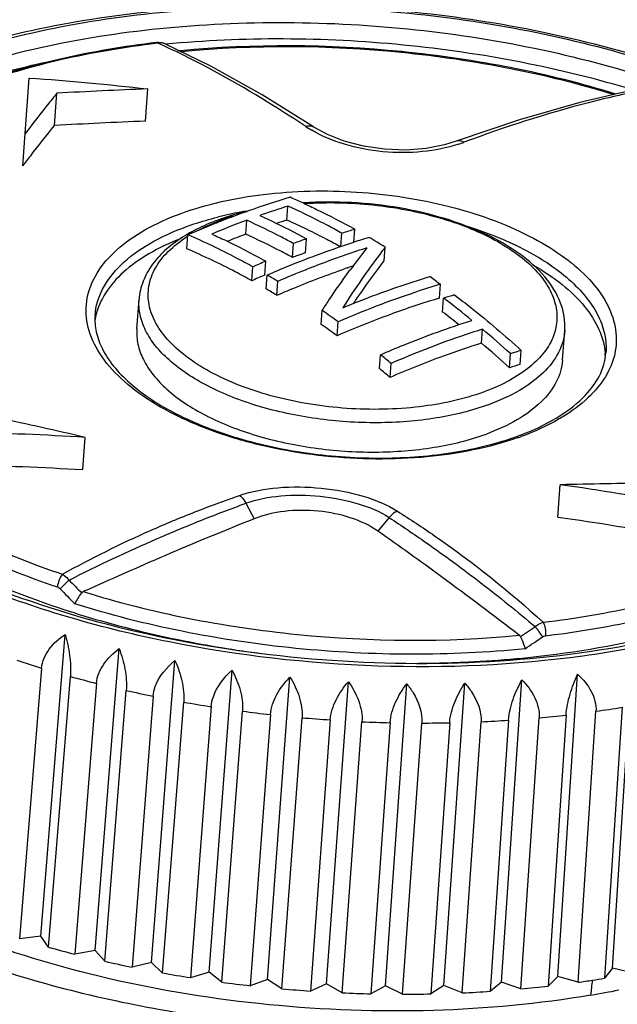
# Model space of a CAD drawing. Header units: millimetres. Extents: x 1117 to 38156, y -1945 to 7303.
# Tile 140 of 256: x 4712 to 4723, y 1283 to 1301. Entities that reach past the tile are written whole.
import ezdxf

# ---------------------------------------------------------------- set-up
doc = ezdxf.new("R2010")
doc.units = ezdxf.units.MM

msp = doc.modelspace()

# ---------------------------------------------------------------- linework, layer by layer
at = {"linetype": 'Continuous'}
for p, q in [((4714.568, 1300.531), (4714.535, 1300.529)), ((4714.56, 1300.517), (4714.537, 1300.514)), ((4714.56, 1300.517), (4714.538, 1300.513)), ((4715.553, 1300.086), (4714.692, 1300.506)), ((4714.967, 1300.372), (4714.936, 1300.37)), ((4714.978, 1300.374), (4714.967, 1300.372)), ((4714.979, 1300.372), (4714.968, 1300.372)), ((4715.001, 1300.356), (4714.98, 1300.354)), ((4715.001, 1300.355), (4714.98, 1300.354)), ((4712.072, 1298.823), (4712.148, 1299.863)), ((4712.62, 1298.974), (4712.664, 1299.579)), ((4714.325, 1299.056), (4714.369, 1299.661)), ((4721.337, 1299.082), (4720.171, 1298.685)), ((4712.027, 1298.218), (4712.072, 1298.823)), ((4717.475, 1298.95), (4717.482, 1298.945)), ((4717.735, 1298.806), (4717.482, 1298.945)), ((4716.216, 1297.372), (4716.227, 1297.374)), ((4716.223, 1297.364), (4716.235, 1297.366)), ((4716.978, 1297.204), (4716.997, 1297.467)), ((4716.205, 1296.939), (4716.225, 1297.2)), ((4718.234, 1296.79), (4718.251, 1297.032)), ((4715.104, 1296.664), (4715.123, 1296.927)), ((4717.326, 1296.594), (4717.345, 1296.854)), ((4717.99, 1296.71), (4718.008, 1296.957)), ((4717.082, 1296.505), (4717.101, 1296.765)), ((4718.802, 1296.438), (4718.821, 1296.698)), ((4716.563, 1296.173), (4716.582, 1296.433)), ((4716.318, 1296.068), (4716.337, 1296.329)), ((4718.113, 1296.311), (4718.118, 1296.312)), ((4718.141, 1296.243), (4718.158, 1296.266)), ((4716.318, 1296.068), (4716.313, 1296.071)), ((4716.318, 1296.068), (4716.313, 1296.071)), ((4716.586, 1295.915), (4716.605, 1296.175)), ((4716.787, 1295.796), (4716.806, 1296.055)), ((4719.834, 1295.742), (4719.853, 1296.002)), ((4714.166, 1295.169), (4714.206, 1295.718)), ((4719.896, 1295.482), (4719.915, 1295.742)), ((4717.62, 1295.252), (4717.639, 1295.511)), ((4717.919, 1295.038), (4717.938, 1295.298)), ((4720.622, 1294.899), (4720.641, 1295.161)), ((4722.144, 1294.585), (4722.185, 1295.134)), ((4721.35, 1294.501), (4721.369, 1294.765)), ((4718.712, 1294.422), (4718.731, 1294.683)), ((4721.147, 1294.439), (4721.166, 1294.703)), ((4718.91, 1294.258), (4718.929, 1294.519)), ((4713.15, 1292.532), (4713.195, 1293.136)), ((4722.055, 1291.643), (4722.099, 1292.248)), ((4716.207, 1291.902), (4716.361, 1291.611)), ((4718.895, 1291.634), (4718.683, 1291.38)), ((4712.365, 1283.796), (4712.824, 1289.447)), ((4721.633, 1289.59), (4721.356, 1289.403)), ((4713.386, 1283.527), (4713.835, 1289.18)), ((4714.44, 1283.301), (4714.879, 1288.956)), ((4712.381, 1288.816), (4711.969, 1283.746)), ((4715.518, 1283.121), (4715.949, 1288.778)), ((4722.054, 1283.043), (4722.426, 1288.7)), ((4723.077, 1283.198), (4723.44, 1288.854)), ((4712.508, 1283.59), (4712.92, 1288.659)), ((4713.407, 1288.531), (4713.004, 1283.459)), ((4716.614, 1282.987), (4717.035, 1288.645)), ((4717.719, 1282.901), (4718.129, 1288.56)), ((4718.823, 1282.864), (4719.224, 1288.523)), ((4719.92, 1282.875), (4720.311, 1288.534)), ((4720.999, 1282.935), (4721.381, 1288.593)), ((4713.563, 1283.325), (4713.966, 1288.397)), ((4714.469, 1288.29), (4714.075, 1283.216)), ((4714.649, 1283.106), (4715.044, 1288.18)), ((4715.559, 1288.094), (4715.173, 1283.019)), ((4715.759, 1282.934), (4716.145, 1288.009)), ((4716.668, 1287.945), (4716.291, 1282.869)), ((4722.21, 1287.937), (4721.876, 1282.861)), ((4722.436, 1282.932), (4722.769, 1288.008)), ((4723.258, 1288.082), (4722.932, 1283.007)), ((4716.884, 1282.81), (4717.261, 1287.886)), ((4717.789, 1287.845), (4717.42, 1282.768)), ((4718.016, 1282.735), (4718.384, 1287.812)), ((4718.912, 1287.794), (4718.552, 1282.717)), ((4719.145, 1282.71), (4719.505, 1287.787)), ((4720.028, 1287.792), (4719.677, 1282.715)), ((4720.264, 1282.734), (4720.615, 1287.811)), ((4721.13, 1287.84), (4720.788, 1282.763)), ((4721.364, 1282.809), (4721.706, 1287.885)), ((4712.365, 1283.796), (4711.969, 1283.746)), ((4712.508, 1283.59), (4712.365, 1283.796)), ((4713.386, 1283.527), (4713.004, 1283.459)), ((4713.563, 1283.325), (4713.386, 1283.527)), ((4714.44, 1283.301), (4714.075, 1283.216)), ((4714.649, 1283.106), (4714.44, 1283.301)), ((4723.077, 1283.198), (4722.932, 1283.007)), ((4723.472, 1283.104), (4723.077, 1283.198)), ((4715.518, 1283.121), (4715.173, 1283.019)), ((4715.759, 1282.934), (4715.518, 1283.121)), ((4716.614, 1282.987), (4716.291, 1282.869)), ((4716.884, 1282.81), (4716.614, 1282.987)), ((4722.054, 1283.043), (4721.876, 1282.861)), ((4722.436, 1282.932), (4722.054, 1283.043)), ((4717.719, 1282.901), (4717.42, 1282.768)), ((4718.016, 1282.735), (4717.719, 1282.901)), ((4718.823, 1282.864), (4718.552, 1282.717)), ((4719.145, 1282.71), (4718.823, 1282.864)), ((4719.92, 1282.875), (4719.677, 1282.715)), ((4720.264, 1282.734), (4719.92, 1282.875)), ((4720.999, 1282.935), (4720.788, 1282.763)), ((4721.364, 1282.809), (4720.999, 1282.935))]:
    msp.add_line(p, q, dxfattribs=at)
for points in [[(4714.692, 1300.506), (4714.663, 1300.517), (4714.568, 1300.531)], [(4717.475, 1298.95), (4716.512, 1299.551), (4715.553, 1300.086)], [(4723.457, 1299.634), (4722.469, 1299.407), (4721.337, 1299.082)], [(4720.171, 1298.685), (4719.928, 1298.61), (4719.585, 1298.545), (4719.205, 1298.515), (4718.807, 1298.529), (4718.415, 1298.586), (4718.051, 1298.681), (4717.735, 1298.806)]]:
    msp.add_lwpolyline(points, dxfattribs=at)
for centre, radius, start, end in [((4707.839, 1285.687), 16.282, 65.1836, 65.6184), ((4707.982, 1285.996), 15.942, 64.9845, 65.1827), ((4708.122, 1286.295), 15.611, 64.1659, 64.9859), ((4718.11, 1203.422), 96.311, 92.2264, 93.24172), ((4717.969, 1205.781), 93.346, 92.23769, 93.28532), ((4718.53, 1300.764), 2.169, 236.4353, 239.9468), ((4719.398, 1301.064), 2.565, 288.0353, 290.401), ((4721.737, 1281.953), 16.367, 106.6842, 109.5591), ((4712.223, 1286.391), 12.228, 65.5007, 66.811), ((4722.032, 1281.124), 17.247, 109.5604, 111.3287), ((4717.392, 1290.385), 7.085, 99.5569, 103.138), ((4721.959, 1281.814), 16.42, 107.587, 109.5319), ((4722.361, 1280.702), 17.603, 110.4008, 112.6867), ((4722.195, 1280.703), 17.698, 111.4959, 111.8734), ((4717.287, 1290.846), 6.612, 103.1548, 104.0984), ((4717.186, 1293.119), 4.353, 109.3621, 110.0398), ((4717.149, 1293.374), 4.079, 110.0397, 110.7861), ((4722.154, 1280.809), 17.585, 111.3257, 111.4957), ((4717.245, 1293.109), 4.361, 106.992, 110.0251), ((4721.799, 1281.956), 15.992, 107.5463, 108.2752), ((4716.655, 1294.298), 3.058, 118.4557, 120.3065), ((4722.358, 1280.302), 18.131, 111.8785, 113.5185), ((4722.873, 1281.625), 16.085, 106.6984, 107.6056), ((4716.578, 1294.43), 2.906, 120.3134, 121.3877), ((4716.506, 1294.701), 2.602, 121.9661, 122.4781), ((4722.203, 1280.816), 17.202, 110.4039, 111.628), ((4723.082, 1280.679), 17.162, 109.5264, 110.3944), ((4723.157, 1281.424), 16.136, 106.7032, 107.7663), ((4710.999, 1284.053), 14.868, 58.2589, 59.6136), ((4728.459, 1288.726), 12.765, 141.4364, 143.796), ((4723.702, 1279.372), 18.487, 112.6515, 113.4785), ((4723.012, 1280.559), 17.013, 110.0416, 110.3984), ((4722.952, 1280.724), 16.837, 109.5177, 110.0419), ((4724.075, 1279.323), 18.243, 111.6814, 113.4805), ((4723.461, 1280.648), 16.55, 108.8526, 109.0117), ((4723.426, 1280.751), 16.442, 108.4701, 108.8335), ((4723.597, 1279.35), 18.234, 112.6897, 113.5285), ((4709.136, 1283.436), 14.768, 58.7094, 59.6169), ((4731.55, 1286.979), 16.019, 145.3371, 147.5984), ((4709.804, 1282.247), 17.034, 53.8506, 54.6757), ((4709.244, 1283.37), 14.536, 58.7393, 59.6609), ((4724.482, 1280.211), 16.212, 106.6606, 110.0747), ((4724.73, 1280.428), 16.053, 106.6971, 107.4543), ((4708.727, 1281.024), 18.488, 50.6714, 52.7577), ((4707.953, 1281.632), 16.925, 53.8476, 55.0905), ((4714.589, 1295.136), 1.224, 166.8154, 170.2129), ((4724.943, 1278.929), 17.574, 110.0536, 113.5592), ((4709.043, 1281.228), 17.915, 51.4829, 52.7136), ((4708.061, 1281.566), 16.693, 53.8055, 55.0661), ((4707.686, 1279.779), 20.111, 47.9089, 49.8952), ((4725.485, 1279.386), 16.257, 107.4048, 110.0617), ((4707.789, 1279.714), 19.882, 47.7871, 49.7992), ((4725.912, 1279.579), 15.85, 106.656, 107.4227), ((4706.576, 1279.849), 19.179, 49.9024, 50.6698), ((4725.892, 1278.263), 17.452, 110.0538, 113.5842), ((4721.722, 1294.614), 1.224, 1.3681, 4.7245), ((4706.681, 1279.783), 18.949, 49.8065, 50.5841), ((4725.806, 1279.557), 15.595, 106.6028, 107.3818), ((4692.411, 1203.622), 91.895, 76.92857, 77.96655), ((4719.544, 1297.973), 5.125, 290.0399, 290.7255), ((4719.505, 1298.258), 5.436, 289.412, 290.04), ((4724.624, 1196.934), 95.347, 90.49512, 91.51742), ((4804.971, 1380.986), 129.122, 224.51287, 224.66141), ((4766.709, 1342.435), 75.046, 224.00251, 224.30376), ((4728.443, 1294.204), 8.225, 214.1208, 215.7393), ((4719.232, 1310.384), 21.469, 259.3739, 261.4534), ((4660.103, 1379.015), 108.78, 304.32343, 304.53138), ((4719.309, 1310.878), 21.969, 261.4471, 262.6174), ((4718.38, 1308.519), 20.597, 251.7011, 253.0665), ((4719.348, 1310.476), 21.569, 270.2519, 271.9173), ((4719.363, 1309.995), 21.088, 271.9188, 273.0498), ((4718.858, 1310.162), 22.308, 254.5626, 255.8572), ((4719.191, 1311.554), 23.739, 257.2842, 258.5263), ((4719.396, 1312.622), 24.827, 259.9033, 261.1089), ((4719.497, 1313.307), 25.519, 262.4532, 263.6368), ((4719.654, 1310.419), 22.627, 275.2035, 276.4859), ((4719.864, 1308.773), 20.968, 277.9661, 279.3153), ((4719.525, 1313.571), 25.784, 264.9643, 266.1398), ((4719.517, 1313.396), 25.61, 267.4657, 268.6466), ((4719.511, 1312.79), 25.003, 269.9861, 271.186), ((4719.545, 1311.781), 23.993, 272.555, 273.7883), ((4718.495, 1305.261), 22.483, 254.5569, 255.8629), ((4718.832, 1306.664), 23.926, 257.2788, 258.5317), ((4719.038, 1307.741), 25.022, 259.8981, 261.1141), ((4719.481, 1304.056), 21.329, 277.9634, 278.6961), ((4719.545, 1303.635), 20.903, 278.6964, 279.3248), ((4719.139, 1308.431), 25.72, 262.448, 263.642), ((4719.168, 1308.697), 25.987, 264.9592, 266.1449), ((4719.298, 1305.52), 22.806, 275.1979, 276.4915), ((4719.535, 1301.27), 18.841, 279.5949, 281.2126), ((4719.159, 1308.521), 25.811, 267.4606, 268.6517), ((4719.154, 1307.91), 25.2, 269.9809, 271.1912), ((4719.188, 1306.893), 24.182, 272.5496, 273.7936)]:
    msp.add_arc(centre, radius, start, end, dxfattribs=at)
msp.add_ellipse((4722.274, 1351.091), major_axis=(28.768, 280.157), ratio=0.027025, start_param=-1.81466, end_param=-1.813631, dxfattribs=at)
for points, knots in [([(4727.792, 1298.381), (4727.232, 1298.748), (4725.998, 1299.415), (4723.967, 1300.19), (4721.736, 1300.768), (4719.381, 1301.129), (4716.982, 1301.263), (4714.623, 1301.164), (4712.385, 1300.835), (4710.966, 1300.452), (4710.298, 1300.219)], [0, 0, 0, 0, 0.11094, 0.231509, 0.359555, 0.492115, 0.625793, 0.75709, 0.882721, 1, 1, 1, 1]), ([(4710.321, 1300.164), (4710.978, 1300.404), (4712.388, 1300.797), (4714.623, 1301.136), (4716.996, 1301.239), (4719.414, 1301.103), (4721.784, 1300.731), (4724.014, 1300.14), (4726.017, 1299.352), (4727.221, 1298.676), (4727.757, 1298.306)], [0, 0, 0, 0, 0.116116, 0.242058, 0.37451, 0.509648, 0.643457, 0.772018, 0.891799, 1, 1, 1, 1]), ([(4710.474, 1299.89), (4711.129, 1300.129), (4712.535, 1300.52), (4714.765, 1300.851), (4717.131, 1300.943), (4719.538, 1300.793), (4721.89, 1300.406), (4724.092, 1299.798), (4726.057, 1298.993), (4727.228, 1298.305), (4727.745, 1297.929)], [0, 0, 0, 0, 0.116591, 0.243157, 0.376239, 0.511851, 0.645824, 0.77411, 0.893101, 1, 1, 1, 1]), ([(4714.535, 1300.529), (4713.928, 1300.456), (4712.762, 1300.26), (4711.624, 1299.936), (4711.09, 1299.743)], [0, 0, 0, 0, 0.518233, 1, 1, 1, 1]), ([(4714.537, 1300.514), (4713.932, 1300.441), (4712.772, 1300.244), (4711.641, 1299.919), (4711.11, 1299.725)], [0, 0, 0, 0, 0.518994, 1, 1, 1, 1]), ([(4714.56, 1300.517), (4714.558, 1300.519), (4714.552, 1300.525), (4714.542, 1300.53), (4714.535, 1300.529)], [0, 0, 0, 0, 0.30208, 1, 1, 1, 1]), ([(4714.703, 1300.503), (4715.435, 1300.572), (4716.922, 1300.637), (4719.153, 1300.523), (4721.348, 1300.205), (4722.774, 1299.855), (4723.463, 1299.645)], [0, 0, 0, 0, 0.24925, 0.503443, 0.755886, 1, 1, 1, 1]), ([(4723.144, 1299.563), (4722.502, 1299.761), (4721.174, 1300.091), (4718.451, 1300.49), (4716.356, 1300.505), (4714.978, 1300.374)], [0, 0, 0, 0, 0.24418, 0.496713, 1, 1, 1, 1]), ([(4723.103, 1299.553), (4722.466, 1299.749), (4721.148, 1300.076), (4718.447, 1300.471), (4716.368, 1300.486), (4715.001, 1300.356)], [0, 0, 0, 0, 0.244077, 0.496667, 1, 1, 1, 1]), ([(4717.331, 1298.956), (4717.131, 1299.088), (4716.352, 1299.591), (4715.543, 1300.047), (4714.925, 1300.346)], [0, 0, 0, 0, 0.258769, 1, 1, 1, 1]), ([(4710.451, 1299.588), (4710.631, 1299.654), (4711.385, 1299.91), (4712.16, 1300.104), (4712.754, 1300.221)], [0, 0, 0, 0, 0.239634, 1, 1, 1, 1]), ([(4712.664, 1299.579), (4712.615, 1299.517), (4712.415, 1299.267), (4712.219, 1299.014), (4712.072, 1298.823)], [0, 0, 0, 0, 0.247351, 1, 1, 1, 1]), ([(4723.389, 1299.58), (4723.134, 1299.526), (4722.086, 1299.278), (4721.058, 1298.946), (4720.292, 1298.66)], [0, 0, 0, 0, 0.241915, 1, 1, 1, 1]), ([(4712.027, 1298.218), (4712.077, 1298.282), (4712.272, 1298.535), (4712.47, 1298.787), (4712.62, 1298.974)], [0, 0, 0, 0, 0.252426, 1, 1, 1, 1]), ([(4717.331, 1298.956), (4717.356, 1298.965), (4717.406, 1298.977), (4717.456, 1298.962), (4717.475, 1298.95)], [0, 0, 0, 0, 0.535858, 1, 1, 1, 1]), ([(4720.192, 1298.626), (4719.975, 1298.555), (4719.503, 1298.462), (4718.777, 1298.46), (4718.071, 1298.595), (4717.635, 1298.775), (4717.444, 1298.886)], [0, 0, 0, 0, 0.242597, 0.50548, 0.765455, 1, 1, 1, 1]), ([(4720.292, 1298.66), (4720.273, 1298.673), (4720.234, 1298.693), (4720.189, 1298.691), (4720.171, 1298.685)], [0, 0, 0, 0, 0.542248, 1, 1, 1, 1]), ([(4714.996, 1297.329), (4715.49, 1297.509), (4716.586, 1297.743), (4718.289, 1297.779), (4719.979, 1297.521), (4721.268, 1297.069), (4722.111, 1296.573), (4722.594, 1296.173), (4722.942, 1295.739), (4723.139, 1295.279), (4723.168, 1294.808), (4723.022, 1294.355), (4722.718, 1293.941), (4722.44, 1293.714), (4722.284, 1293.608)], [0, 0, 0, 0, 0.143483, 0.302347, 0.461907, 0.607316, 0.671108, 0.727767, 0.777396, 0.821243, 0.861955, 0.903204, 0.94847, 1, 1, 1, 1]), ([(4725.921, 1289.844), (4725.391, 1289.655), (4724.268, 1289.331), (4721.855, 1288.893), (4718.647, 1288.754), (4715.428, 1289.119), (4712.954, 1289.72), (4711.252, 1290.3), (4709.725, 1291.001), (4708.412, 1291.804), (4707.345, 1292.692), (4706.55, 1293.647), (4706.051, 1294.652), (4705.877, 1295.685), (4706.046, 1296.704), (4706.365, 1297.316), (4706.563, 1297.604)], [0, 0, 0, 0, 0.067653, 0.140152, 0.294556, 0.451918, 0.527978, 0.600355, 0.667849, 0.729544, 0.784938, 0.83411, 0.877946, 0.918331, 0.958027, 1, 1, 1, 1]), ([(4722.185, 1295.134), (4722.197, 1295.308), (4722.136, 1295.68), (4721.819, 1296.177), (4721.326, 1296.608), (4720.685, 1296.97), (4719.924, 1297.254), (4719.079, 1297.45), (4718.191, 1297.548), (4717.589, 1297.545), (4717.29, 1297.525)], [0, 0, 0, 0, 0.087689, 0.182841, 0.291022, 0.41428, 0.551199, 0.697999, 0.849516, 1, 1, 1, 1]), ([(4717.314, 1297.515), (4717.738, 1297.543), (4718.586, 1297.523), (4719.791, 1297.297), (4720.698, 1296.951), (4721.288, 1296.585), (4721.628, 1296.294), (4721.875, 1295.981), (4722.02, 1295.651), (4722.054, 1295.313), (4721.971, 1294.984), (4721.779, 1294.679), (4721.367, 1294.292), (4720.958, 1294.092), (4720.664, 1293.985)], [0, 0, 0, 0, 0.16597, 0.329326, 0.476941, 0.541787, 0.599698, 0.65084, 0.696367, 0.738622, 0.780881, 0.82642, 0.877577, 1, 1, 1, 1]), ([(4716.256, 1297.375), (4716.212, 1297.364), (4716.039, 1297.321), (4715.868, 1297.27), (4715.743, 1297.226)], [0, 0, 0, 0, 0.256642, 1, 1, 1, 1]), ([(4718.008, 1296.957), (4717.924, 1297.004), (4717.593, 1297.184), (4717.254, 1297.351), (4716.997, 1297.467)], [0, 0, 0, 0, 0.254157, 1, 1, 1, 1]), ([(4717.293, 1297.518), (4717.374, 1297.481), (4717.698, 1297.329), (4718.016, 1297.164), (4718.251, 1297.032)], [0, 0, 0, 0, 0.246131, 1, 1, 1, 1]), ([(4721.311, 1293.131), (4720.763, 1292.938), (4719.55, 1292.705), (4717.999, 1292.721), (4716.743, 1292.915), (4715.853, 1293.147), (4715.049, 1293.456), (4714.361, 1293.831), (4713.812, 1294.26), (4713.422, 1294.731), (4713.21, 1295.236), (4713.203, 1295.755), (4713.405, 1296.245), (4713.79, 1296.68), (4714.333, 1297.054), (4714.762, 1297.244), (4714.996, 1297.329)], [0, 0, 0, 0, 0.145604, 0.306023, 0.386355, 0.463677, 0.535947, 0.601517, 0.659381, 0.709502, 0.753294, 0.793969, 0.835946, 0.88311, 0.93762, 1, 1, 1, 1]), ([(4715.097, 1297.083), (4715.143, 1297.099), (4715.334, 1297.166), (4715.528, 1297.222), (4715.676, 1297.259)], [0, 0, 0, 0, 0.242732, 1, 1, 1, 1]), ([(4715.695, 1297.208), (4715.651, 1297.192), (4715.481, 1297.127), (4715.316, 1297.051), (4715.197, 1296.987)], [0, 0, 0, 0, 0.258687, 1, 1, 1, 1]), ([(4715.253, 1296.981), (4715.287, 1297.001), (4715.433, 1297.077), (4715.585, 1297.143), (4715.702, 1297.188)], [0, 0, 0, 0, 0.24015, 1, 1, 1, 1]), ([(4717.101, 1296.765), (4717.028, 1296.804), (4716.74, 1296.958), (4716.447, 1297.1), (4716.225, 1297.2)], [0, 0, 0, 0, 0.2536, 1, 1, 1, 1]), ([(4716.469, 1297.289), (4716.542, 1297.256), (4716.839, 1297.119), (4717.129, 1296.971), (4717.345, 1296.854)], [0, 0, 0, 0, 0.246462, 1, 1, 1, 1]), ([(4717.975, 1296.705), (4717.893, 1296.751), (4717.566, 1296.928), (4717.231, 1297.091), (4716.978, 1297.204)], [0, 0, 0, 0, 0.254164, 1, 1, 1, 1]), ([(4713.382, 1295.419), (4713.394, 1295.589), (4713.502, 1295.945), (4713.871, 1296.406), (4714.418, 1296.798), (4714.856, 1296.995), (4715.097, 1297.083)], [0, 0, 0, 0, 0.20309, 0.429757, 0.694097, 1, 1, 1, 1]), ([(4720.381, 1297.081), (4720.758, 1296.962), (4721.441, 1296.688), (4722.183, 1296.199), (4722.608, 1295.75), (4722.824, 1295.414), (4722.948, 1295.067), (4722.964, 1294.831), (4722.956, 1294.718)], [0, 0, 0, 0, 0.317677, 0.589423, 0.70664, 0.812235, 0.90868, 1, 1, 1, 1]), ([(4714.993, 1296.857), (4714.785, 1296.777), (4714.403, 1296.6), (4713.917, 1296.259), (4713.566, 1295.867), (4713.431, 1295.564), (4713.397, 1295.415)], [0, 0, 0, 0, 0.299963, 0.563871, 0.794195, 1, 1, 1, 1]), ([(4715.064, 1296.91), (4714.944, 1296.837), (4714.723, 1296.678), (4714.452, 1296.392), (4714.269, 1296.069), (4714.214, 1295.834), (4714.206, 1295.718)], [0, 0, 0, 0, 0.277955, 0.532858, 0.77079, 1, 1, 1, 1]), ([(4720.664, 1293.985), (4720.278, 1293.844), (4719.424, 1293.663), (4718.098, 1293.639), (4716.785, 1293.845), (4715.788, 1294.203), (4715.141, 1294.594), (4714.774, 1294.909), (4714.515, 1295.249), (4714.375, 1295.609), (4714.37, 1295.976), (4714.501, 1296.326), (4714.756, 1296.642), (4714.982, 1296.815), (4715.108, 1296.896)], [0, 0, 0, 0, 0.143743, 0.302898, 0.462443, 0.607263, 0.670531, 0.726558, 0.775546, 0.818915, 0.859528, 0.901188, 0.947318, 1, 1, 1, 1]), ([(4716.337, 1296.329), (4716.236, 1296.385), (4715.839, 1296.6), (4715.432, 1296.795), (4715.123, 1296.927)], [0, 0, 0, 0, 0.255015, 1, 1, 1, 1]), ([(4715.571, 1296.943), (4715.656, 1296.904), (4715.998, 1296.746), (4716.334, 1296.572), (4716.582, 1296.433)], [0, 0, 0, 0, 0.245923, 1, 1, 1, 1]), ([(4717.082, 1296.505), (4717.009, 1296.544), (4716.721, 1296.697), (4716.428, 1296.839), (4716.205, 1296.939)], [0, 0, 0, 0, 0.253655, 1, 1, 1, 1]), ([(4716.605, 1296.175), (4716.74, 1296.234), (4717.275, 1296.459), (4717.821, 1296.658), (4718.234, 1296.79)], [0, 0, 0, 0, 0.254245, 1, 1, 1, 1]), ([(4716.313, 1296.071), (4716.213, 1296.127), (4715.818, 1296.34), (4715.412, 1296.533), (4715.104, 1296.664)], [0, 0, 0, 0, 0.255074, 1, 1, 1, 1]), ([(4718.477, 1296.684), (4718.382, 1296.654), (4717.997, 1296.528), (4717.618, 1296.388), (4717.335, 1296.275)], [0, 0, 0, 0, 0.247029, 1, 1, 1, 1]), ([(4718.821, 1296.698), (4718.783, 1296.65), (4718.63, 1296.451), (4718.483, 1296.247), (4718.375, 1296.09)], [0, 0, 0, 0, 0.240997, 1, 1, 1, 1]), ([(4718.23, 1295.646), (4718.277, 1295.717), (4718.461, 1295.986), (4718.653, 1296.249), (4718.802, 1296.438)], [0, 0, 0, 0, 0.261521, 1, 1, 1, 1]), ([(4716.787, 1295.796), (4716.893, 1295.842), (4717.316, 1296.021), (4717.745, 1296.184), (4718.069, 1296.296)], [0, 0, 0, 0, 0.253357, 1, 1, 1, 1]), ([(4717.639, 1295.511), (4717.681, 1295.576), (4717.843, 1295.823), (4718.012, 1296.066), (4718.141, 1296.243)], [0, 0, 0, 0, 0.258619, 1, 1, 1, 1]), ([(4721.587, 1296.367), (4721.779, 1296.257), (4722.128, 1296.027), (4722.555, 1295.62), (4722.841, 1295.183), (4722.929, 1294.866), (4722.941, 1294.714)], [0, 0, 0, 0, 0.29971, 0.563521, 0.793921, 1, 1, 1, 1]), ([(4718.025, 1295.563), (4718.161, 1295.619), (4718.696, 1295.833), (4719.242, 1296.021), (4719.654, 1296.145)], [0, 0, 0, 0, 0.254297, 1, 1, 1, 1]), ([(4719.853, 1296.002), (4719.693, 1295.954), (4719.045, 1295.748), (4718.409, 1295.503), (4717.938, 1295.298)], [0, 0, 0, 0, 0.245064, 1, 1, 1, 1]), ([(4706.186, 1295.734), (4706.167, 1295.481), (4706.199, 1294.953), (4706.457, 1294.171), (4706.916, 1293.401), (4707.568, 1292.656), (4708.403, 1291.947), (4709.794, 1291.034), (4711.9, 1290.086), (4714.748, 1289.305), (4717.826, 1288.894), (4720.924, 1288.88), (4722.956, 1289.148), (4723.925, 1289.359)], [0, 0, 0, 0, 0.03676, 0.07567, 0.118395, 0.165939, 0.218729, 0.276759, 0.406913, 0.551654, 0.704, 0.856067, 1, 1, 1, 1]), ([(4720.755, 1293.747), (4720.44, 1293.632), (4719.75, 1293.465), (4718.661, 1293.383), (4717.536, 1293.458), (4716.462, 1293.686), (4715.523, 1294.048), (4714.88, 1294.459), (4714.51, 1294.839), (4714.322, 1295.125), (4714.214, 1295.42), (4714.199, 1295.622), (4714.206, 1295.718)], [0, 0, 0, 0, 0.132818, 0.279223, 0.430695, 0.577927, 0.71226, 0.827233, 0.876736, 0.92122, 0.961728, 1, 1, 1, 1]), ([(4720.118, 1295.804), (4720.224, 1295.724), (4720.652, 1295.391), (4721.065, 1295.039), (4721.369, 1294.765)], [0, 0, 0, 0, 0.245452, 1, 1, 1, 1]), ([(4706.961, 1295.371), (4706.938, 1295.054), (4707.006, 1294.382), (4707.438, 1293.415), (4708.169, 1292.496), (4709.173, 1291.643), (4710.423, 1290.875), (4711.886, 1290.209), (4713.522, 1289.664), (4714.677, 1289.395), (4715.274, 1289.283)], [0, 0, 0, 0, 0.086045, 0.178839, 0.283186, 0.401423, 0.533854, 0.679321, 0.835657, 1, 1, 1, 1]), ([(4713.382, 1295.419), (4713.374, 1295.316), (4713.391, 1295.097), (4713.513, 1294.772), (4713.73, 1294.448), (4714.169, 1294.003), (4714.944, 1293.514), (4716.082, 1293.08), (4717.389, 1292.805), (4718.76, 1292.715), (4720.082, 1292.817), (4720.919, 1293.019), (4721.3, 1293.158)], [0, 0, 0, 0, 0.034159, 0.07141, 0.113698, 0.162092, 0.277126, 0.413255, 0.563018, 0.717147, 0.865851, 1, 1, 1, 1]), ([(4718.731, 1294.683), (4718.874, 1294.745), (4719.436, 1294.981), (4720.01, 1295.189), (4720.443, 1295.325)], [0, 0, 0, 0, 0.254496, 1, 1, 1, 1]), ([(4714.166, 1295.169), (4714.159, 1295.073), (4714.174, 1294.871), (4714.282, 1294.576), (4714.47, 1294.29), (4714.839, 1293.91), (4715.483, 1293.499), (4716.422, 1293.137), (4717.496, 1292.909), (4718.621, 1292.834), (4719.709, 1292.916), (4720.4, 1293.083), (4720.715, 1293.198)], [0, 0, 0, 0, 0.038272, 0.07878, 0.123263, 0.172765, 0.287737, 0.42207, 0.569303, 0.720776, 0.867185, 1, 1, 1, 1]), ([(4720.641, 1295.161), (4720.498, 1295.116), (4719.919, 1294.925), (4719.351, 1294.703), (4718.929, 1294.519)], [0, 0, 0, 0, 0.245569, 1, 1, 1, 1]), ([(4722.185, 1295.134), (4722.174, 1294.992), (4722.085, 1294.696), (4721.777, 1294.311), (4721.321, 1293.984), (4720.956, 1293.821), (4720.755, 1293.747)], [0, 0, 0, 0, 0.203089, 0.429757, 0.694098, 1, 1, 1, 1]), ([(4722.144, 1294.585), (4722.134, 1294.443), (4722.044, 1294.147), (4721.736, 1293.762), (4721.281, 1293.435), (4720.915, 1293.272), (4720.715, 1293.198)], [0, 0, 0, 0, 0.20309, 0.429755, 0.694102, 1, 1, 1, 1]), ([(4721.358, 1293.179), (4721.588, 1293.267), (4722.004, 1293.458), (4722.514, 1293.831), (4722.849, 1294.253), (4722.945, 1294.57), (4722.956, 1294.718)], [0, 0, 0, 0, 0.317496, 0.586368, 0.808661, 1, 1, 1, 1]), ([(4707.769, 1293.853), (4708.002, 1293.504), (4708.603, 1292.824), (4709.75, 1291.949), (4711.163, 1291.177), (4712.213, 1290.761), (4712.771, 1290.573)], [0, 0, 0, 0, 0.207304, 0.443874, 0.709276, 1, 1, 1, 1]), ([(4707.599, 1293.664), (4707.835, 1293.309), (4708.446, 1292.619), (4709.611, 1291.731), (4711.045, 1290.947), (4712.111, 1290.525), (4712.677, 1290.334)], [0, 0, 0, 0, 0.207304, 0.443874, 0.709276, 1, 1, 1, 1]), ([(4722.284, 1293.608), (4722.218, 1293.563), (4721.928, 1293.382), (4721.614, 1293.241), (4721.367, 1293.151)], [0, 0, 0, 0, 0.233178, 1, 1, 1, 1]), ([(4716.088, 1292.049), (4716.318, 1292.13), (4716.833, 1292.22), (4717.619, 1292.207), (4718.381, 1292.068), (4718.852, 1291.878), (4719.049, 1291.753)], [0, 0, 0, 0, 0.240727, 0.507792, 0.770635, 1, 1, 1, 1]), ([(4712.771, 1290.573), (4713.309, 1290.871), (4714.13, 1291.278), (4715.248, 1291.744), (4715.808, 1291.951), (4716.088, 1292.049)], [0, 0, 0, 0, 0.507228, 0.755293, 1, 1, 1, 1]), ([(4716.088, 1292.049), (4716.099, 1292.041), (4716.149, 1292.001), (4716.186, 1291.946), (4716.207, 1291.902)], [0, 0, 0, 0, 0.224248, 1, 1, 1, 1]), ([(4716.207, 1291.902), (4716.417, 1291.978), (4716.884, 1292.064), (4717.598, 1292.054), (4718.29, 1291.925), (4718.718, 1291.75), (4718.895, 1291.634)], [0, 0, 0, 0, 0.240869, 0.507732, 0.770412, 1, 1, 1, 1]), ([(4712.895, 1290.462), (4713.44, 1290.739), (4714.264, 1291.127), (4715.376, 1291.59), (4715.931, 1291.8), (4716.207, 1291.902)], [0, 0, 0, 0, 0.507467, 0.755469, 1, 1, 1, 1]), ([(4718.683, 1291.38), (4718.531, 1291.487), (4718.165, 1291.654), (4717.566, 1291.775), (4716.945, 1291.774), (4716.542, 1291.684), (4716.361, 1291.611)], [0, 0, 0, 0, 0.231926, 0.492518, 0.75715, 1, 1, 1, 1]), ([(4719.049, 1291.753), (4719.035, 1291.748), (4718.976, 1291.72), (4718.926, 1291.674), (4718.895, 1291.634)], [0, 0, 0, 0, 0.229644, 1, 1, 1, 1]), ([(4718.895, 1291.634), (4719.127, 1291.482), (4719.707, 1291.087), (4720.627, 1290.414), (4721.299, 1289.872), (4721.633, 1289.59)], [0, 0, 0, 0, 0.243111, 0.616064, 1, 1, 1, 1]), ([(4719.049, 1291.753), (4719.285, 1291.605), (4720.239, 1290.971), (4721.14, 1290.257), (4721.781, 1289.674)], [0, 0, 0, 0, 0.243241, 1, 1, 1, 1]), ([(4716.361, 1291.611), (4715.802, 1291.387), (4714.73, 1290.945), (4713.671, 1290.474), (4713.161, 1290.247)], [0, 0, 0, 0, 0.519047, 1, 1, 1, 1]), ([(4721.332, 1289.431), (4720.849, 1289.798), (4719.976, 1290.461), (4719.083, 1291.098), (4718.683, 1291.38)], [0, 0, 0, 0, 0.553625, 1, 1, 1, 1]), ([(4712.771, 1290.573), (4712.743, 1290.542), (4712.703, 1290.464), (4712.68, 1290.379), (4712.677, 1290.334)], [0, 0, 0, 0, 0.480859, 1, 1, 1, 1]), ([(4712.771, 1290.573), (4712.783, 1290.567), (4712.83, 1290.537), (4712.869, 1290.496), (4712.895, 1290.462)], [0, 0, 0, 0, 0.233824, 1, 1, 1, 1]), ([(4712.895, 1290.462), (4712.881, 1290.45), (4712.824, 1290.397), (4712.769, 1290.344), (4712.728, 1290.302)], [0, 0, 0, 0, 0.245464, 1, 1, 1, 1]), ([(4721.781, 1289.674), (4722.391, 1289.747), (4723.558, 1289.944), (4724.698, 1290.271), (4725.232, 1290.466)], [0, 0, 0, 0, 0.519072, 1, 1, 1, 1]), ([(4713.13, 1290.224), (4713.104, 1290.193), (4713.058, 1290.126), (4713.019, 1290.055), (4713.003, 1290.019)], [0, 0, 0, 0, 0.505555, 1, 1, 1, 1]), ([(4713.161, 1290.247), (4713.802, 1290.047), (4715.131, 1289.715), (4717.855, 1289.313), (4719.953, 1289.298), (4721.332, 1289.431)], [0, 0, 0, 0, 0.243912, 0.496532, 1, 1, 1, 1]), ([(4721.824, 1289.422), (4722.442, 1289.495), (4723.628, 1289.695), (4724.784, 1290.027), (4725.326, 1290.225)], [0, 0, 0, 0, 0.519072, 1, 1, 1, 1]), ([(4721.441, 1289.177), (4720.735, 1289.106), (4719.301, 1289.04), (4717.149, 1289.15), (4715.035, 1289.464), (4713.664, 1289.811), (4713.003, 1290.019)], [0, 0, 0, 0, 0.249311, 0.503826, 0.756396, 1, 1, 1, 1]), ([(4721.633, 1289.59), (4721.644, 1289.6), (4721.689, 1289.635), (4721.741, 1289.662), (4721.781, 1289.674)], [0, 0, 0, 0, 0.260655, 1, 1, 1, 1]), ([(4721.781, 1289.674), (4721.8, 1289.637), (4721.821, 1289.553), (4721.827, 1289.467), (4721.824, 1289.422)], [0, 0, 0, 0, 0.475794, 1, 1, 1, 1]), ([(4712.381, 1288.816), (4712.391, 1288.942), (4712.508, 1289.196), (4712.71, 1289.371), (4712.824, 1289.447)], [0, 0, 0, 0, 0.481714, 1, 1, 1, 1]), ([(4712.824, 1289.447), (4712.86, 1289.32), (4712.915, 1289.059), (4712.93, 1288.792), (4712.92, 1288.659)], [0, 0, 0, 0, 0.499533, 1, 1, 1, 1]), ([(4720.485, 1288.937), (4720.785, 1288.953), (4721.94, 1289.039), (4723.089, 1289.227), (4723.922, 1289.434)], [0, 0, 0, 0, 0.259368, 1, 1, 1, 1]), ([(4721.356, 1289.403), (4721.364, 1289.386), (4721.397, 1289.312), (4721.424, 1289.236), (4721.441, 1289.177)], [0, 0, 0, 0, 0.236899, 1, 1, 1, 1]), ([(4713.407, 1288.531), (4713.417, 1288.658), (4713.53, 1288.914), (4713.725, 1289.099), (4713.835, 1289.18)], [0, 0, 0, 0, 0.482969, 1, 1, 1, 1]), ([(4713.835, 1289.18), (4713.882, 1289.055), (4713.953, 1288.798), (4713.977, 1288.529), (4713.966, 1288.397)], [0, 0, 0, 0, 0.501569, 1, 1, 1, 1]), ([(4714.469, 1288.29), (4714.474, 1288.352), (4714.538, 1288.614), (4714.723, 1288.828), (4714.879, 1288.956)], [0, 0, 0, 0, 0.23706, 1, 1, 1, 1]), ([(4714.879, 1288.956), (4714.935, 1288.834), (4715.023, 1288.581), (4715.054, 1288.312), (4715.044, 1288.18)], [0, 0, 0, 0, 0.503711, 1, 1, 1, 1]), ([(4715.559, 1288.094), (4715.564, 1288.157), (4715.625, 1288.419), (4715.798, 1288.641), (4715.949, 1288.778)], [0, 0, 0, 0, 0.23752, 1, 1, 1, 1]), ([(4715.949, 1288.778), (4716.013, 1288.659), (4716.116, 1288.411), (4716.155, 1288.141), (4716.145, 1288.009)], [0, 0, 0, 0, 0.506053, 1, 1, 1, 1]), ([(4722.21, 1287.937), (4722.218, 1288.069), (4722.274, 1288.332), (4722.37, 1288.58), (4722.426, 1288.7)], [0, 0, 0, 0, 0.500096, 1, 1, 1, 1]), ([(4722.426, 1288.7), (4722.527, 1288.608), (4722.7, 1288.403), (4722.778, 1288.135), (4722.769, 1288.008)], [0, 0, 0, 0, 0.518073, 1, 1, 1, 1]), ([(4716.668, 1287.945), (4716.678, 1288.076), (4716.773, 1288.335), (4716.939, 1288.548), (4717.035, 1288.645)], [0, 0, 0, 0, 0.488751, 1, 1, 1, 1]), ([(4717.035, 1288.645), (4717.107, 1288.53), (4717.224, 1288.288), (4717.271, 1288.017), (4717.261, 1287.886)], [0, 0, 0, 0, 0.508443, 1, 1, 1, 1]), ([(4717.789, 1287.845), (4717.798, 1287.976), (4717.886, 1288.237), (4718.04, 1288.458), (4718.129, 1288.56)], [0, 0, 0, 0, 0.491079, 1, 1, 1, 1]), ([(4718.129, 1288.56), (4718.209, 1288.449), (4718.339, 1288.213), (4718.394, 1287.942), (4718.384, 1287.812)], [0, 0, 0, 0, 0.510791, 1, 1, 1, 1]), ([(4718.912, 1287.794), (4718.921, 1287.925), (4719.001, 1288.187), (4719.142, 1288.416), (4719.224, 1288.523)], [0, 0, 0, 0, 0.493468, 1, 1, 1, 1]), ([(4719.224, 1288.523), (4719.267, 1288.469), (4719.419, 1288.254), (4719.519, 1287.983), (4719.505, 1287.787)], [0, 0, 0, 0, 0.257552, 1, 1, 1, 1]), ([(4720.028, 1287.792), (4720.037, 1287.924), (4720.11, 1288.186), (4720.236, 1288.422), (4720.311, 1288.534)], [0, 0, 0, 0, 0.495823, 1, 1, 1, 1]), ([(4720.311, 1288.534), (4720.356, 1288.483), (4720.519, 1288.277), (4720.628, 1288.007), (4720.615, 1287.811)], [0, 0, 0, 0, 0.25978, 1, 1, 1, 1]), ([(4721.13, 1287.84), (4721.139, 1287.972), (4721.203, 1288.234), (4721.315, 1288.477), (4721.381, 1288.593)], [0, 0, 0, 0, 0.498067, 1, 1, 1, 1]), ([(4721.381, 1288.593), (4721.477, 1288.496), (4721.641, 1288.283), (4721.714, 1288.013), (4721.706, 1287.885)], [0, 0, 0, 0, 0.516727, 1, 1, 1, 1]), ([(4707.751, 1284.946), (4708.709, 1284.318), (4710.944, 1283.268), (4714.645, 1282.309), (4718.633, 1281.927), (4721.335, 1282.088), (4722.647, 1282.289)], [0, 0, 0, 0, 0.222969, 0.475877, 0.741442, 1, 1, 1, 1]), ([(4714.938, 1281.736), (4713.454, 1281.943), (4710.628, 1282.526), (4707.912, 1283.516), (4706.669, 1284.11)], [0, 0, 0, 0, 0.520884, 1, 1, 1, 1]), ([(4714.926, 1281.669), (4713.443, 1281.875), (4710.609, 1282.454), (4707.883, 1283.435), (4706.628, 1284.023)], [0, 0, 0, 0, 0.51945, 1, 1, 1, 1]), ([(4722.675, 1282.692), (4721.7, 1282.527), (4719.684, 1282.34), (4716.644, 1282.449), (4713.667, 1282.928), (4711.764, 1283.501), (4710.869, 1283.852)], [0, 0, 0, 0, 0.247457, 0.50469, 0.75951, 1, 1, 1, 1])]:
    msp.add_open_spline(points, degree=3, knots=knots, dxfattribs=at)
for points in [[(4714.611, 1300.523), (4714.594, 1300.523), (4714.577, 1300.521), (4714.56, 1300.517)], [(4714.692, 1300.506), (4714.667, 1300.517), (4714.638, 1300.523), (4714.611, 1300.523)], [(4712.148, 1299.863), (4712.89, 1299.814), (4713.63, 1299.744), (4714.369, 1299.661)], [(4713.195, 1293.136), (4712.448, 1293.181), (4711.701, 1293.213), (4710.953, 1293.223)], [(4710.909, 1292.616), (4711.657, 1292.607), (4712.404, 1292.576), (4713.15, 1292.532)], [(4724.308, 1291.89), (4723.575, 1292.027), (4722.838, 1292.144), (4722.099, 1292.248)], [(4722.055, 1291.643), (4722.793, 1291.539), (4723.531, 1291.422), (4724.264, 1291.283)], [(4712.677, 1290.334), (4712.696, 1290.328), (4712.714, 1290.316), (4712.728, 1290.302)], [(4713.13, 1290.224), (4713.138, 1290.234), (4713.15, 1290.241), (4713.161, 1290.247)], [(4721.332, 1289.431), (4721.342, 1289.424), (4721.351, 1289.414), (4721.356, 1289.403)], [(4721.766, 1289.4), (4721.783, 1289.412), (4721.803, 1289.419), (4721.824, 1289.422)]]:
    msp.add_open_spline(points, degree=3, dxfattribs=at)

doc.saveas('drawing.dxf')
